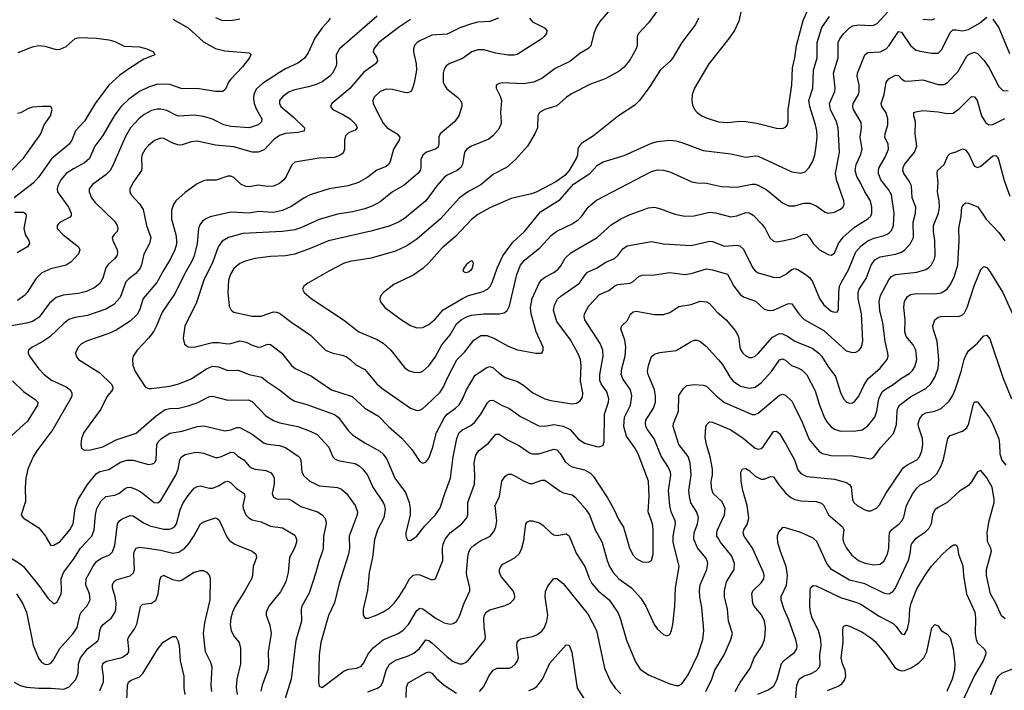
# Model space of a CAD drawing. Header units: inches. Extents: x 501419 to 657765, y 482282 to 547532.
# Tile 88 of 225: x 572265 to 578725, y 528997 to 533401. Entities that reach past the tile are written whole.
import ezdxf

# ---------------------------------------------------------------- set-up
doc = ezdxf.new("R2010")
doc.units = ezdxf.units.IN
doc.header["$MEASUREMENT"] = 0
doc.layers.add('A5572', color=7, linetype='Continuous')
doc.layers.add('A5573', color=7, linetype='Continuous')

msp = doc.modelspace()

# ---------------------------------------------------------------- linework, layer by layer
at = {"layer": 'A5572', "color": 6}
for points, elevation in [([(572018.3, 530000), (572077.3, 529977.3), (572139, 529939), (572203.4, 529870), (572268.1, 529828.1), (572289.1, 529809.1), (572397.4, 529677.4), (572450, 529601.3), (572490, 529564.4), (572510, 529576.8), (572537, 529630), (572540.3, 529650), (572537.8, 529730), (572552.2, 529770), (572619.3, 529860.7), (572663.4, 529930), (572729.9, 530000)], 3600), ([(572229.3, 529050), (572268.5, 529028.5), (572310, 529017.9), (572390, 529010.2), (572468.8, 529011.2), (572554.9, 529005.1), (572590, 529018.9), (572632.4, 529067.6), (572648.9, 529110), (572650.9, 529170), (572664.8, 529210), (572709.6, 529270.4), (572777.9, 529322.1), (572785.1, 529334.9), (572790.8, 529390), (572797.8, 529410), (572813.2, 529430), (572866.9, 529473.1), (572890, 529507.5), (572896.7, 529530), (572898.5, 529570), (572891.8, 529611.8), (572874.5, 529670), (572873.5, 529690), (572882.3, 529710), (572898.4, 529721.6), (572990, 529747.7), (573012.5, 529767.5), (573018.3, 529790), (573013, 529890), (573017.6, 529910), (573029.2, 529930.8), (573050, 529937.7), (573086.7, 529933.3), (573190, 529917.2), (573270, 529897.3), (573310, 529903.4), (573348, 529930), (573376.5, 529963.5), (573400.8, 530000)], 3400), ([(572243.8, 529630), (572284.2, 529570), (572310.5, 529510), (572354.3, 529294.3), (572388.9, 529208.9), (572410, 529179.2), (572430, 529168.6), (572450, 529167.4), (572470, 529174.8), (572483.4, 529190), (572529.5, 529270.5), (572615.6, 529370), (572643, 529410), (572662.2, 529497.8), (572670, 529512), (572708.2, 529551.8), (572728, 529590), (572722.6, 529630), (572698.9, 529690), (572701, 529730), (572746.9, 529813.1), (572770, 529842.6), (572797.6, 529862.4), (572853.9, 529886.1), (572873.6, 529906.4), (572889.2, 529950.8), (572895.7, 530000)], 3500), ([(572439.4, 530000), (572470, 529947), (572490, 529949.1), (572530, 529975.2), (572551.5, 530000)], 3700), ([(573627.2, 530000), (573640.8, 529980.8), (573677, 529957), (573791.3, 529911.3), (573814.6, 529890), (573818.5, 529870), (573797.4, 529810), (573792.9, 529750), (573786.7, 529730), (573742.8, 529650), (573679, 529550), (573661, 529510), (573650, 529470), (573646.7, 529430), (573651.7, 529390), (573670, 529353.1), (573705.8, 529310), (573714.5, 529274.5), (573714.8, 529170), (573689.3, 529070), (573685.5, 529014.5), (573691, 528970)], 3400), ([(574077.3, 530000), (574081.8, 529990), (574081.2, 529970), (574067.4, 529930), (574035.9, 529870), (574027.2, 529770), (574010.2, 529710), (573976, 529644), (573899, 529550), (573881.7, 529510), (573881.9, 529490), (573905.8, 529425.8), (573915.6, 529370), (573895.2, 529250), (573897.1, 529170), (573892.4, 529130), (573856, 529030), (573848, 528992)], 3500), ([(574258.3, 530000), (574256.5, 529930), (574252, 529910), (574229.5, 529850), (574208.9, 529770), (574164.9, 529635.1), (574117.1, 529550), (574112.4, 529530), (574113.5, 529450), (574075.7, 529324.3), (574045.8, 529070), (573964.4, 528810)], 3600), ([(574426.4, 530000), (574428.7, 529930), (574422.2, 529890), (574361.7, 529698.3), (574329.7, 529570.3), (574291.8, 529488.2), (574240.9, 529310), (574230.9, 529230.9), (574224.6, 529050), (574230, 529024.3), (574250, 529016.1), (574394.7, 529125.3), (574424.2, 529135.8), (574478, 529142), (574505, 529155), (574522.3, 529177.7), (574548.3, 529231.7), (574583.6, 529276.4), (574650, 529328.1), (574749.1, 529370.9), (574779, 529390), (574815.1, 529430), (574870, 529520.4), (574890, 529536.8), (574910, 529531.9), (574990, 529472.2), (575050, 529440.8), (575090, 529431.3), (575110, 529434.9), (575130, 529449.7), (575150, 529484.4), (575181.4, 529570), (575217.4, 529650), (575218.6, 529670), (575197.9, 529750), (575197, 529770), (575204.7, 529870), (575212.8, 529907.2), (575225.6, 529930), (575245.9, 529950), (575284.5, 529975.5), (575333.4, 530000)], 3700), ([(574597.5, 530000), (574593.4, 529986.6), (574579.8, 529870), (574558.5, 529770), (574546.7, 529653.3), (574519, 529530), (574517.5, 529490), (574530.6, 529470.6), (574551.2, 529471.2), (574610, 529493.5), (574650, 529511.8), (574690, 529537), (574722.8, 529570), (574750, 529605.7), (574790, 529667.3), (574823.1, 529730), (574846.7, 529753.3), (574870, 529757.7), (574890, 529754.9), (574970, 529722.6), (574992.1, 529727.9), (575042.3, 529850), (575039.7, 529930), (575043.7, 529956.3), (575057.2, 529990), (575065, 530000)], 3800), ([(574550, 528987.4), (574612.2, 529010), (574633.5, 529026.5), (574648.4, 529050), (574669.5, 529130), (574692.2, 529167.8), (574730, 529194.3), (574810, 529220.2), (574850, 529241.1), (574887.6, 529272.4), (574930, 529328.1), (574950, 529324.4), (574970, 529309.5), (575070, 529216.6), (575110, 529186.8), (575150, 529171.7), (575170, 529171.8), (575190, 529179), (575210, 529193.9), (575319.1, 529330), (575321.7, 529350), (575312.6, 529412.6), (575310.5, 529470), (575314.8, 529490), (575326.3, 529510), (575350, 529525.4), (575450, 529553), (575482, 529570), (575506.3, 529593.7), (575512.6, 529610), (575511.1, 529628.9), (575501.7, 529650), (575424.2, 529744.2), (575413.9, 529770), (575413.6, 529790), (575420.8, 529810), (575434.7, 529825.3), (575513.7, 529866.3), (575544.4, 529895.6), (575559.9, 529930), (575573.9, 529990), (575575.1, 530000)], 3600), ([(574803, 530000), (574810, 529983.2), (574830, 529980.7), (574858.1, 530000)], 3900), ([(575874.9, 530000), (575916.7, 529896.7), (575973.1, 529810), (576002.6, 529730), (576018.8, 529698.8), (576059.8, 529650), (576132.8, 529590), (576188.8, 529508.8), (576205.3, 529470), (576245.3, 529325.3), (576304.8, 529184.8), (576336.7, 529136.7), (576390, 529098.9), (576530, 529038.6), (576571.8, 529028.2), (576590, 529029.2), (576610, 529040.4), (576650, 529097.5), (576714.8, 529230), (576746.6, 529330), (576752.7, 529390), (576741.3, 529541.3), (576727.4, 529610), (576724.3, 529650), (576730.3, 529690), (576772.6, 529790), (576779.8, 529830), (576775.9, 529850), (576765, 529870), (576713.1, 529933.1), (576687.3, 529990), (576688.2, 530000)], 3600), ([(576068.2, 530000), (576086.6, 529966.6), (576118.9, 529850), (576135.2, 529810), (576158.6, 529770), (576195.4, 529730), (576279.6, 529670), (576341, 529601), (576373.1, 529550), (576427.4, 529430), (576450, 529399.4), (576490, 529363.4), (576510, 529355.7), (576530, 529364), (576542.3, 529390), (576550, 529428.2), (576562.4, 529550), (576568.2, 529670), (576592.3, 529810), (576552.9, 529970), (576553.3, 530000)], 3700), ([(576246.3, 530000), (576266.1, 529930), (576290, 529884.3), (576310, 529862.7), (576350, 529841.3), (576390, 529837.9), (576409.7, 529850.3), (576421.5, 529890), (576421.8, 530000)], 3800), ([(576767.3, 528990), (576807, 529070), (576826.1, 529130), (576887.6, 529230), (576930.9, 529330), (576940.8, 529370), (576915.8, 529450), (576908.4, 529530), (576889.6, 529610), (576888.1, 529650), (576902.5, 529710), (576952.1, 529790), (576954.2, 529830), (576937, 529877), (576862, 529970), (576845.4, 530000)], 3500), ([(576959.2, 528990), (576991.3, 529048.7), (577057, 529143), (577082.8, 529210), (577136.3, 529290), (577151, 529330), (577156.4, 529363.6), (577158, 529410), (577151.6, 529450), (577131.5, 529491.5), (577083.9, 529550), (577075.9, 529570), (577069.8, 529610.2), (577069.4, 529630), (577075.5, 529650), (577130, 529703.6), (577146.4, 529730), (577149.3, 529750), (577145.6, 529770), (577072.2, 529930), (577024.9, 530000)], 3400), ([(577234.6, 530000), (577237.1, 529970), (577253.9, 529910), (577291.7, 529811.7), (577301.2, 529750), (577294.3, 529685.7), (577259.1, 529610), (577258.4, 529590), (577278.5, 529530), (577307.4, 529467.4), (577355.2, 529330), (577363.6, 529290), (577361.3, 529270), (577342.1, 529237.9), (577278, 529190), (577261, 529170), (577232.8, 529067.2), (577210, 529022.1), (577180.8, 528999.2), (577106.5, 528970)], 3300), ([(578156.3, 530000), (578141, 529990), (578117.5, 529962.5), (578111, 529949), (578105, 529890), (578093.7, 529850), (578010, 529672.4), (577990, 529642), (577970, 529628.9), (577950, 529629.4), (577930, 529637.4), (577810, 529696.4), (577710, 529720.8), (577591.5, 529790), (577561.3, 529830), (577494.5, 529974.5), (577470, 529996.4), (577462.3, 530000)], 3300), ([(577666.5, 530000), (577665.6, 529990), (577669.7, 529970), (577690.3, 529930.3), (577725.4, 529885.4), (577769.4, 529850), (577810, 529832.1), (577870, 529821.6), (577910, 529824.2), (577935.6, 529844.4), (577959.5, 529890), (577966.3, 529930), (577970.4, 530000)], 3400), ([(578730, 529466.5), (578706.1, 529486.1), (578668.3, 529568.3), (578634.1, 529630), (578608.5, 529750), (578609, 529790), (578640.7, 529910), (578637.6, 529930), (578614.7, 529974.7), (578613.9, 530000)], 3300), ([(577354.9, 528930), (577364.3, 529030), (577379.1, 529070), (577407.4, 529090), (577454.1, 529105.9), (577490, 529125.7), (577510, 529147.1), (577516.4, 529163.6), (577514.6, 529230), (577523.5, 529290), (577522.1, 529330), (577505.8, 529390), (577463.8, 529470), (577452.9, 529510), (577449.5, 529550.5), (577450.5, 529650), (577454.4, 529670), (577470, 529685.9), (577490, 529682.9), (577650, 529606), (577750, 529576.6), (577782.7, 529562.7), (577903.8, 529483.8), (577995, 529435), (578015.4, 529415.4), (578050, 529368), (578070, 529364.4), (578086.1, 529390), (578092.5, 529410), (578099.9, 529450), (578104.4, 529530), (578113.9, 529570), (578150, 529662.9), (578210, 529760.5), (578248.1, 529811.9), (578319.7, 529890), (578370, 529937.8), (578392.2, 529952.2), (578410, 529952.3), (578417.2, 529937.2), (578424.3, 529890), (578453.7, 529813.7), (578457.2, 529750), (578476.9, 529630), (578530.8, 529510), (578535.7, 529470), (578533.9, 529370), (578540, 529330), (578550, 529309.5), (578593.9, 529270), (578604, 529250), (578601.9, 529230), (578585.8, 529190), (578530, 529093.7), (578439.2, 528900.8)], 3200), ([(573525.3, 528990), (573522.3, 529030), (573526.8, 529150), (573519.2, 529179.2), (573483.8, 529250), (573472, 529370), (573480.7, 529439.3), (573514.1, 529590), (573515.9, 529730), (573510, 529753.7), (573494.3, 529770), (573470, 529780.8), (573450, 529781.3), (573410, 529770.6), (573330, 529720.8), (573310, 529714.7), (573270, 529723), (573210, 529749.8), (573190, 529742.3), (573182.6, 529717.4), (573171, 529629), (573155.2, 529584.8), (573130, 529566.3), (573070, 529561.4), (573054.8, 529545.2), (573031.4, 529430), (573017.7, 529402.3), (572980.6, 529350), (572973.1, 529330), (572980, 529270), (572978, 529250), (572968.5, 529231.5), (572935.5, 529210), (572834.9, 529185.1), (572809.3, 529170.7), (572804.3, 529150), (572813.5, 529090), (572812.6, 529050), (572789.7, 528990.3)], 3300), ([(575281.9, 528990), (575310, 529021.9), (575343.4, 529090), (575370.6, 529129.4), (575398, 529142), (575476.8, 529143.2), (575494.3, 529150), (575518.2, 529170), (575531.4, 529190), (575537.3, 529210), (575526.5, 529290), (575529, 529311), (575536.7, 529323.3), (575550, 529334), (575630, 529349.9), (575658.7, 529361.3), (575690, 529384.4), (575709, 529410), (575724.4, 529450), (575730.4, 529490), (575712.3, 529610), (575713.8, 529646.2), (575730, 529681.4), (575770, 529731.4), (575790, 529730.1), (575830, 529698.2), (575995.6, 529495.6), (576048.7, 529388.7), (576101.7, 529141.7), (576139.9, 529059.9), (576172, 529010), (576210, 528973.7)], 3500), ([(577565, 528995), (577635.3, 529024.7), (577660, 529040), (577677.3, 529062.7), (577684.2, 529090), (577679.9, 529130), (577662.5, 529170), (577654.6, 529210), (577668.3, 529310), (577666, 529394), (577670, 529417.5), (577690, 529425.7), (577710, 529419.2), (577790, 529380.5), (577850, 529342.4), (577877.1, 529317.1), (577949.6, 529230), (578007.4, 529147.4), (578030, 529130.5), (578050, 529125.8), (578070, 529127.2), (578114.8, 529145.2), (578163.1, 529176.9), (578197.4, 529210), (578216.7, 529250), (578250, 529406.7), (578270, 529428.7), (578290, 529419.3), (578310, 529389.1), (578350, 529364.8), (578370, 529344.1), (578389.4, 529270), (578400.6, 529170), (578397.2, 529130), (578382, 529070), (578347.8, 528990)], 3100), ([(572968.4, 528930), (572973.3, 529030), (572978.6, 529050), (572996.1, 529063.9), (573050, 529086.1), (573073.6, 529106.4), (573170, 529265.2), (573206.4, 529313.6), (573255.6, 529344.4), (573270, 529350.5), (573290, 529349.6), (573303.6, 529323.6), (573311.8, 529291.8), (573317.5, 529190), (573341.6, 529090), (573342.3, 529010), (573348.1, 528970)], 3200), ([(575604.6, 528995.4), (575633.8, 529006.2), (575657.8, 529022.2), (575695.6, 529070), (575743.9, 529176.1), (575850, 529295.4), (575870, 529292.6), (575886.5, 529246.5), (575922.8, 529010), (575988, 528910)], 3400), ([(578636.6, 528970), (578673.1, 529066.9), (578686.1, 529090), (578710, 529110.9), (578810, 529148.4)], 3200), ([(574800.3, 528950), (574802.1, 529017.8), (574813.5, 529046.5), (574930, 529111.9), (574950, 529117.5), (574970, 529108.6), (574996.8, 529076.8), (575049.7, 529029.7), (575130, 528978.7)], 3500)]:
    msp.add_lwpolyline(points, dxfattribs=dict(at, elevation=elevation))
at = {"layer": 'A5573', "color": 6}
for points, elevation in [([(576455.1, 533470), (576390, 533379.9), (576324.1, 533310), (576315.2, 533290), (576316.1, 533230), (576310.3, 533210), (576270, 533140.1), (576231.1, 533088.9), (576197.2, 533062.8), (576107.1, 533012.9), (576010, 532976.1), (575885.4, 532914.6), (575850.8, 532890), (575790, 532834.4), (575710.3, 532809.7), (575675.1, 532790), (575664.8, 532770), (575662.3, 532690), (575645.6, 532650), (575597.1, 532570), (575518.4, 532481.6), (575457.9, 532430), (575374.7, 532385.3), (575290, 532316.8), (575210, 532271.4), (575150.1, 532229.9), (575026.2, 532093.8), (574870, 531959.9), (574804.2, 531915.8), (574730, 531881.5), (574570, 531835.1), (574430, 531812), (574390, 531800.5), (574294.2, 531750), (574155.5, 531670), (574129.1, 531650), (574121, 531630), (574130.5, 531610), (574176.6, 531570), (574389, 531429), (574490.5, 531350), (574610, 531299.9), (574650, 531277.1), (574700.1, 531230), (574790, 531117.2), (574816.8, 531096.8), (574850, 531085.1), (574890, 531084.6), (574910, 531092.2), (574950, 531127.3), (574990, 531183.9), (575033.7, 531266.3), (575090, 531331.5), (575130, 531403.9), (575161.5, 531430), (575192.7, 531447.3), (575230, 531459.8), (575310, 531469.9), (575412, 531468), (575444.6, 531475.4), (575464.1, 531490), (575478.3, 531521.7), (575526.6, 531726.6), (575551.8, 531788.2), (575577.9, 531822.1), (575676.6, 531903.4), (575753.6, 531986.4), (575790, 532012.9), (575890, 532061), (575930, 532087.1), (575952.4, 532110), (575995.5, 532170), (576050, 532216.2), (576410, 532403.2), (576450, 532414), (576490, 532412.7), (576530, 532400.6), (576674.8, 532334.8), (576710, 532328.4), (576770, 532326.5), (576870, 532305.3), (576970, 532301.1), (577070, 532321), (577090, 532320.9), (577110, 532314.6), (577170, 532280.1), (577270, 532198.2), (577310, 532178.4), (577350, 532177.5), (577410, 532195.1), (577450, 532195.3), (577490, 532177.8), (577550, 532135.6), (577570, 532129.6), (577610, 532137), (577650, 532155.9), (577667.6, 532172.4), (577673.9, 532190), (577672.4, 532210), (577623.7, 532350), (577617.7, 532390), (577643.4, 532530), (577634.1, 532690), (577623.2, 532730), (577584.2, 532810), (577577.6, 532850), (577612.4, 532930), (577614.4, 532950), (577604, 533050), (577635, 533150), (577636, 533250), (577645.5, 533274.5), (577670, 533307.3), (577710, 533347.4), (577730, 533361), (577770, 533367.4), (577850, 533363.1), (577870, 533365.6), (577890, 533374.6), (578030, 533529.3)], 4200), ([(576141.1, 533470), (576071.9, 533388.1), (576050, 533353.3), (576031.8, 533310), (576011.3, 533228.7), (575993, 533210), (575941, 533179), (575873.9, 533126.1), (575778.9, 533081.1), (575690, 533014.6), (575635.9, 532990), (575570, 532979.8), (575433.7, 532986.3), (575410, 532982.1), (575391.9, 532970), (575391.2, 532950), (575418.3, 532898.3), (575426.7, 532870), (575420.2, 532790), (575424.4, 532730), (575421.1, 532710), (575403.5, 532676.5), (575370, 532637.8), (575343.9, 532616.1), (575230, 532570.6), (575197.8, 532550), (575183.9, 532530), (575169.6, 532450.4), (575159, 532430), (575135.1, 532410), (575070, 532380), (575050, 532364.2), (575001.6, 532310), (574929.4, 532210), (574790, 532095.3), (574749.9, 532070.1), (574690, 532044.4), (574569.2, 532010.8), (574290, 531949.1), (574170, 531897.1), (574070, 531860.2), (574010, 531848.9), (573910, 531844.5), (573810, 531832.1), (573745.4, 531814.6), (573710, 531799.6), (573670, 531767.8), (573647.4, 531730), (573634.9, 531690), (573629.8, 531610.2), (573638.7, 531518.7), (573652.5, 531492.5), (573670, 531480.8), (573790, 531453.7), (573850, 531454.5), (573930, 531481.3), (573950, 531480.4), (573970, 531472.6), (574051.4, 531411.4), (574173.7, 531330), (574271.4, 531231.4), (574312.9, 531212.9), (574390, 531195.1), (574410, 531186), (574432.8, 531170), (574470, 531133.4), (574530, 531102.6), (574608.5, 531010), (574641.1, 530981.1), (574830, 530849.6), (574870, 530834.9), (574890, 530837.2), (574910, 530847), (574930, 530864.6), (575024.3, 530955.7), (575046.4, 530990), (575071.4, 531048.6), (575133.3, 531166.7), (575183.3, 531216.7), (575244.6, 531295.4), (575290, 531327.4), (575330, 531327.1), (575375.1, 531310), (575470, 531256.1), (575530, 531232.1), (575650.3, 531209.7), (575690, 531211), (575700.4, 531230), (575698.5, 531250), (575654.5, 531350), (575620.7, 531470), (575616.5, 531510), (575628.1, 531570), (575673.3, 531670), (575688.5, 531691.5), (575710, 531709.2), (575770, 531740.8), (575798.4, 531761.6), (575816.4, 531783.6), (575844.9, 531835.1), (575881.7, 531870), (576053.7, 531970), (576146.4, 532053.6), (576210, 532092.9), (576270, 532121), (576390, 532164.6), (576430, 532169.5), (576470, 532159.1), (576562.8, 532122.8), (576630, 532109.8), (576690, 532112.9), (576790, 532137.1), (576830, 532133.1), (576930, 532106.6), (576970, 532113.3), (577030, 532134.1), (577050, 532132.8), (577076.9, 532116.9), (577136.2, 532056.2), (577155.2, 532030), (577187.7, 531967.7), (577210, 531946.8), (577230, 531942.9), (577270, 531947.9), (577350, 531966.6), (577410, 531991.9), (577429.4, 531989.4), (577446.7, 531970), (577470.3, 531930.3), (577513.5, 531890), (577570, 531858.6), (577590, 531854.5), (577610, 531867.1), (577638, 531930), (577667.9, 531972.1), (577742.1, 532037.9), (577830, 532092), (577849.5, 532110), (577856.9, 532130), (577856.7, 532170), (577847.2, 532210), (577809.1, 532270), (577782, 532330), (577757.8, 532370), (577745.6, 532410), (577753.1, 532450), (577782.1, 532510), (577792, 532550), (577779.1, 532630), (577787.3, 532690), (577785.3, 532725.3), (577734.7, 532810), (577730.5, 532830), (577734.4, 532850), (577767.4, 532910), (577773.4, 532930), (577772.3, 532970), (577760, 533030), (577762.6, 533050), (577810.2, 533170), (577830, 533185.5), (577910, 533189.6), (577950, 533209.1), (577969.3, 533230.7), (578030, 533322.6), (578050, 533318.7), (578110, 533231.5), (578142.7, 533202.7), (578170, 533194.2), (578250, 533181.3), (578290, 533181.2), (578315.3, 533204.7), (578370, 533315.9), (578386.4, 533333.6), (578410, 533335), (578450, 533327.3), (578490, 533336.2), (578562.2, 533377.8), (578610, 533417)], 4100), ([(576996.5, 533450), (576982.5, 533390), (576953.9, 533330), (576920.8, 533279.2), (576785.9, 533110), (576692.6, 532950), (576677.1, 532910), (576674, 532870), (576679.4, 532839.4), (576692.2, 532810), (576709.5, 532790), (576739.8, 532770), (576774.6, 532754.6), (576850.8, 532730.8), (576910, 532725.4), (576990, 532733.3), (577030, 532732.6), (577100.5, 532720.5), (577230, 532687.6), (577270, 532686.7), (577290, 532695.7), (577302.1, 532710), (577307.5, 532730), (577306.9, 532810), (577331.5, 532970), (577336, 533084), (577351.4, 533150), (577362.2, 533230), (577404.9, 533395.1), (577437.4, 533470)], 4400), ([(574301.8, 533410), (574289.7, 533390), (574250, 533347.9), (574200.9, 533279.1), (574157.2, 533182.8), (574133.2, 533146.8), (574090, 533114.9), (574010, 533078.1), (573970, 533054.5), (573858.1, 532981.9), (573816.6, 532943.4), (573801.5, 532910), (573799.1, 532880.9), (573802.8, 532850), (573818.1, 532810), (573853.8, 532750), (573852, 532730), (573829.6, 532710.4), (573770, 532691), (573650, 532699.3), (573604.3, 532710), (573530, 532746.8), (573470, 532765.9), (573410, 532772.5), (573310, 532767.7), (573290, 532773.1), (573230, 532804.9), (573190, 532813.6), (573170, 532813.2), (573130, 532804.2), (573081.1, 532778.9), (573046.1, 532750), (572992.9, 532690), (572957.4, 532630), (572876.9, 532443.1), (572858, 532410), (572830, 532381.1), (572742.1, 532317.9), (572721.3, 532290), (572720, 532270), (572735.5, 532230), (572760.2, 532200.2), (572890, 532075.5), (572905.5, 532050), (572910, 532030), (572904.5, 532010), (572884.4, 531990), (572872.6, 531970), (572875.9, 531950), (572903.6, 531890), (572906.3, 531870), (572901.4, 531850), (572887.2, 531830), (572846.4, 531793.6), (572830, 531770.6), (572810, 531703.2), (572791.6, 531668.4), (572758.9, 531641.1), (572703.3, 531616.7), (572650, 531603.6), (572550, 531591.7), (572504.6, 531575.4), (572460.6, 531539.4), (572392.5, 531447.5), (572350, 531419), (572310, 531406.9), (572124.8, 531375.2)], 3600), ([(573270, 533404.8), (573370, 533346.2), (573470, 533255.6), (573550, 533212), (573610, 533196.7), (573770, 533181.9), (573782.3, 533170), (573773.6, 533150), (573727, 533090), (573650.3, 533010), (573635.5, 532990), (573615.5, 532944.5), (573598.5, 532930), (573550, 532928.6), (573430, 532949), (573330, 532945.6), (573250, 532974.8), (573170, 532976.5), (573110, 532958.3), (573050, 532929.3), (572980.8, 532879.2), (572930.1, 532829.9), (572890, 532775.9), (572810, 532639.7), (572757.2, 532570), (572722.9, 532490), (572690, 532460.7), (572617.9, 532422.1), (572570, 532389.6), (572534.1, 532350), (572514.2, 532310), (572510, 532290), (572513, 532270), (572585.3, 532170), (572603.8, 532130), (572601.7, 532110), (572595.9, 532104.1), (572529.9, 532070.1), (572519.7, 532060.3), (572510.7, 532050), (572511.5, 532030), (572549, 531990), (572649.8, 531910), (572659.6, 531890), (572650, 531862.3), (572603, 531810), (572570, 531788.9), (572470, 531764.4), (572410, 531737.8), (572370, 531698.5), (572313.2, 531610), (572295.7, 531590), (572250, 531556.7)], 3500), ([(574610, 533424.2), (574362.5, 533210), (574341.2, 533170), (574343.9, 533110), (574339.6, 533090), (574317.4, 533050), (574299.4, 533030), (574250, 532993.2), (574210, 532974.7), (574160.9, 532959.1), (574070, 532940.3), (574034.1, 532925.9), (573990, 532894.9), (573970.5, 532870), (573968.7, 532850), (573979.1, 532830), (574061.5, 532761.5), (574133.3, 532690), (574130.8, 532669.2), (574090, 532659.2), (574010, 532653), (573970, 532640.7), (573930, 532611.6), (573870, 532545.5), (573830, 532530), (573790, 532531.3), (573670, 532564.9), (573550, 532575.8), (573430, 532603.6), (573390, 532598.4), (573330, 532577.8), (573310, 532577.4), (573269.8, 532589.8), (573210, 532621.1), (573190, 532622.8), (573150, 532606.7), (573110, 532573.4), (573089.2, 532550), (573067.3, 532510), (573063.2, 532490), (573067.1, 532430), (573063.5, 532410), (573007.6, 532330), (572988.2, 532288.2), (572987.2, 532270), (572995.7, 532250), (573050.7, 532190.7), (573074.4, 532154.4), (573096.9, 532050), (573125.8, 531970), (573117.7, 531930), (573079.2, 531860.8), (573064.4, 531790), (573055.9, 531770), (573026.6, 531733.4), (572980.6, 531699.4), (572961.4, 531678.6), (572923.2, 531576.8), (572883.7, 531530), (572830, 531500), (572710, 531457.1), (572630, 531444.1), (572588.4, 531431.6), (572554.2, 531405.8), (572462.1, 531317.9), (572410, 531282.1), (572346.4, 531250), (572322.2, 531230), (572321, 531219), (572320.4, 531210), (572330.4, 531190), (572389.1, 531110), (572424.7, 531070), (572473.8, 531033.8), (572570, 530989.8), (572595.7, 530970), (572607.9, 530950), (572606.6, 530930), (572598, 530910), (572482.2, 530710), (572377.5, 530570), (572353.5, 530530), (572319.3, 530450), (572304.6, 530390), (572300.2, 530330), (572303.6, 530236.4), (572275.6, 530150), (572287.5, 530130), (572390, 530064.7), (572433.6, 530010), (572439.4, 530000)], 3700), ([(574830, 533401.2), (574750, 533350.1), (574622.1, 533250), (574589.5, 533210), (574585, 533190), (574608.1, 533150), (574612.9, 533130), (574598.5, 533110), (574523.2, 533056.8), (574431.2, 532948.8), (574312.8, 532850), (574304.6, 532830), (574319.2, 532810), (574390, 532776.1), (574433.1, 532750), (574470, 532713), (574478.5, 532690), (574465, 532675.1), (574422, 532658), (574402.6, 532637.4), (574395.3, 532610), (574395.8, 532550), (574389.7, 532530.3), (574380.3, 532519.7), (574367.5, 532510), (574330, 532495.5), (574230, 532490.6), (574070, 532464.9), (574050, 532448.2), (574013.6, 532370), (573999.1, 532350), (573970, 532325.1), (573930, 532307.3), (573890, 532305.5), (573830, 532314.8), (573770, 532303.8), (573750, 532304.7), (573719.2, 532319.2), (573670, 532363.2), (573650, 532373), (573630, 532373.7), (573553.5, 532346.5), (573490, 532346.9), (573470, 532342.9), (573430, 532321.9), (573350, 532266.1), (573288.6, 532210), (573273.1, 532186.9), (573261.3, 532150), (573261.6, 532090), (573289.3, 531990), (573294.3, 531950), (573292.8, 531927.2), (573282.1, 531890), (573254.4, 531830), (573210, 531758.8), (573165.8, 531674.2), (573074.8, 531570), (573050, 531492.1), (573035.5, 531464.5), (572990, 531420.5), (572898.2, 531361.8), (572850, 531340.1), (572704.1, 531290), (572670, 531272.4), (572647.8, 531250), (572630.8, 531210), (572634.7, 531190), (572650.1, 531170), (572790, 531081), (572865.2, 531010), (572876.2, 530990), (572873.1, 530970), (572836.3, 530923.7), (572796.7, 530843.3), (572685.9, 530690), (572671.3, 530650), (572665.2, 530610), (572670, 530586), (572690, 530573.7), (572730, 530576.4), (572810, 530595), (572898.3, 530641.7), (573030, 530685.3), (573160.8, 530799.2), (573219.4, 530840.6), (573250, 530847.9), (573310, 530848.7), (573370, 530864), (573430, 530885.1), (573510, 530926.6), (573530, 530929.4), (573630, 530902.7), (573763.5, 530903.5), (573790, 530894.2), (573880.3, 530800.3), (573930, 530767.6), (573972.4, 530752.4), (574090, 530729.4), (574170, 530698.6), (574215.8, 530675.8), (574294.2, 530594.2), (574319.4, 530530), (574334, 530514), (574363.1, 530503.1), (574465.5, 530485.5), (574491.5, 530471.5), (574517.3, 530450), (574547.4, 530410), (574582, 530330), (574650, 530230), (574659.5, 530210), (574663.8, 530183.8), (574653.7, 530130), (574612.8, 530050), (574597.5, 530000)], 3800), ([(575406, 533410), (575350.4, 533389.6), (575270, 533383.2), (575230, 533373.9), (575152.1, 533347.9), (575070, 533305.2), (574970, 533298.9), (574890, 533261.9), (574872.1, 533250), (574854.6, 533230), (574848.8, 533210), (574849.2, 533190), (574866.2, 533110), (574868, 533070), (574853.7, 532986.3), (574843.2, 532950), (574832.4, 532930), (574810, 532921.2), (574790, 532922.4), (574710, 532941.8), (574670, 532943.5), (574630, 532930), (574590, 532891.2), (574582.9, 532870), (574585, 532850), (574611.9, 532790), (574650, 532721.4), (574675.6, 532690), (574741.4, 532650), (574759.2, 532630), (574755.1, 532610), (574718.6, 532550), (574696.1, 532470), (574684.4, 532450), (574670, 532437.4), (574608.1, 532411.9), (574550, 532365.5), (574488.1, 532331.9), (574420.6, 532310), (574296.1, 532290), (574170.4, 532249.6), (574130, 532228.9), (574046.9, 532173.1), (573990, 532147.7), (573930, 532134.9), (573830, 532141.2), (573770, 532129), (573650, 532135.6), (573514.2, 532105.8), (573486.1, 532093.9), (573463.5, 532076.5), (573446.7, 532053.3), (573438.9, 532030), (573430.3, 531930), (573409.6, 531850), (573392.2, 531810), (573357.3, 531750), (573281.3, 531598.7), (573199.3, 531480.7), (573163.5, 531390), (573144.7, 531355.3), (573110.5, 531309.5), (573035.2, 531230), (573009.2, 531190), (573005.5, 531170), (573008.1, 531131.9), (573021.9, 531090), (573089, 530989), (573110, 530979.3), (573130, 530979.4), (573250, 530994.2), (573310, 531008.5), (573390, 531043.2), (573490, 531108.8), (573530, 531124.8), (573570, 531120.6), (573630, 531098), (573698.9, 531098.9), (573770.2, 531070.2), (573853.8, 531053.8), (573890, 531022.4), (573970.1, 530970), (574044, 530910), (574070, 530894.9), (574150, 530872.7), (574330, 530808.7), (574354.3, 530790), (574421.7, 530701.7), (574450, 530672.6), (574530, 530621), (574627.5, 530567.5), (574650, 530547.8), (574674.8, 530514.8), (574726.5, 530390), (574796.4, 530296.4), (574821, 530230), (574827.9, 530190), (574826.2, 530150), (574797.4, 530030), (574798.9, 530010), (574803, 530000)], 3900), ([(575609, 533410), (575630, 533386.6), (575707.2, 533347.2), (575722.9, 533330), (575720.3, 533310), (575706.6, 533290), (575686.8, 533273.2), (575528.2, 533171.8), (575510, 533166.7), (575470, 533167), (575390, 533181.6), (575310, 533202.7), (575270, 533202.5), (575230.7, 533189.3), (575170, 533145.3), (575086.8, 533113.2), (575063.1, 533096.9), (575050, 533074.7), (575043.8, 533050), (575044, 532990), (575051.4, 532970), (575067.5, 532947.5), (575139.9, 532890), (575157.5, 532870), (575166.2, 532850), (575166.5, 532830), (575146, 532770), (575118.8, 532730), (575023.5, 532650), (575016, 532630), (575015.3, 532584.7), (575010, 532564.2), (574992.9, 532550), (574934.4, 532530), (574910, 532509.9), (574897.4, 532482.6), (574897.1, 532430), (574892.3, 532410), (574878.2, 532390), (574786.5, 532313.5), (574710.8, 532269.2), (574630, 532203.4), (574582.2, 532177.8), (574530, 532158.1), (574450, 532139.3), (574350, 532122.8), (574230, 532087.7), (574110, 532033.7), (574070, 532021.6), (573990, 532009.2), (573730, 531997.5), (573635.3, 531970), (573594.2, 531945.8), (573566.8, 531910), (573532.6, 531810), (573472.7, 531690), (573422.4, 531537.6), (573349.1, 531390), (573337.1, 531310), (573345.5, 531270), (573371.3, 531251.3), (573410, 531250.3), (573530, 531280.6), (573570, 531281.2), (573630, 531272.1), (573650, 531273.7), (573710, 531291), (573750, 531282.5), (573790, 531262.5), (573830, 531250), (573850, 531251.6), (573890, 531269.2), (573910, 531268), (573984.2, 531210), (574047.8, 531130), (574071.5, 531110), (574178.7, 531058.7), (574311, 530971), (574446.5, 530926.5), (574530, 530848.8), (574618.1, 530798.1), (574683.7, 530730), (574772.4, 530652.4), (574838.3, 530578.3), (574890, 530499.1), (574910, 530487.8), (574930, 530494.6), (574950, 530522.2), (574972.8, 530587.2), (575000.7, 530690), (575051.1, 530788.9), (575070, 530811.1), (575124.5, 530850), (575147.7, 530872.3), (575170.3, 530909.7), (575196.6, 530970), (575253.1, 531066.9), (575330, 531117.6), (575350, 531123.4), (575370, 531116.6), (575410, 531078.6), (575450, 531051.4), (575530, 531024.3), (575570, 531000.2), (575632.5, 530950), (575710, 530911.2), (575750, 530899.9), (575890, 530878.4), (575918.6, 530881.4), (575943.1, 530896.9), (575957.4, 530922.6), (575959.7, 530950), (575944.3, 531030), (575948, 531130), (575944.2, 531170), (575927.9, 531210), (575878.2, 531298.2), (575790, 531419.6), (575768.2, 531490), (575774, 531526), (575794.6, 531565.4), (575814.5, 531585.5), (575937.8, 531670), (575974, 531726), (575990, 531742.4), (576050.4, 531769.6), (576110, 531807.3), (576167.6, 531832.4), (576188.3, 531851.7), (576223.1, 531896.9), (576250, 531915.9), (576410, 531945.1), (576490, 531929.5), (576670, 531918.7), (576790, 531946.5), (576810, 531943.5), (576890, 531913.6), (576970, 531920), (576990, 531916.6), (577013.2, 531893.2), (577073.5, 531773.5), (577090, 531752.2), (577110, 531737.5), (577210, 531710.5), (577250, 531708.7), (577290, 531726.3), (577330, 531760.3), (577350, 531765.7), (577370, 531760.7), (577419.2, 531730), (577447.6, 531707.6), (577465.2, 531685.2), (577513, 531570), (577538.3, 531530), (577590, 531487.5), (577610, 531479.9), (577630, 531481.1), (577638, 531502), (577639.6, 531610), (577644.5, 531650), (577658, 531682), (577702.9, 531757.1), (577750, 531876), (577784.8, 531915.2), (577830, 531947.6), (577870, 531965.5), (577937.3, 531982.7), (577964.3, 531995.7), (577984, 532016), (577997.3, 532050), (578003.4, 532130), (577983.8, 532250), (577965.4, 532285.4), (577914.9, 532350), (577900, 532390), (577899, 532410), (577904.3, 532430), (577942.6, 532497.4), (577964.1, 532550), (577962.6, 532582.6), (577942.2, 532630), (577942.6, 532650), (577959.8, 532710), (577960.6, 532750), (577949, 532789), (577920.4, 532830), (577916, 532850), (577937.6, 532910), (577950.4, 532990), (577967.6, 533012.4), (578010, 533037), (578030, 533034), (578052.5, 533010), (578070, 533000), (578090, 532995.9), (578190, 533006.3), (578290, 532975), (578330, 532975.6), (578351.8, 532988.2), (578421.1, 533058.9), (578479.1, 533160.9), (578490, 533171.6), (578530, 533187.7), (578550, 533179.3), (578593.3, 533133.3), (578625, 533085), (578690, 532960.8), (578716.3, 532936.3), (578750, 532932.6)], 4000), ([(573550, 533415.3), (573590, 533396.8), (573650, 533395.2), (573710, 533407.2)], 3600), ([(576719.6, 533410), (576699.1, 533370), (576609.3, 533250.7), (576551, 533150), (576530, 533124.9), (576466.6, 533070), (576398.6, 532961.4), (576332.3, 532870), (576300.6, 532839.4), (576194.3, 532770), (576030, 532638.1), (575953.2, 532590), (575935.3, 532570), (575927.1, 532550), (575925.3, 532510), (575916, 532490), (575870.4, 532409.6), (575842.3, 532377.7), (575783.1, 532336.9), (575652.7, 532267.3), (575623.3, 532256.7), (575490, 532226.4), (575350, 532165.3), (575270, 532120.5), (575230, 532088.6), (575123.6, 531976.4), (575037.1, 531902.9), (574950, 531803.6), (574910, 531765.9), (574850, 531724.3), (574719, 531661), (574651.1, 531610), (574633.8, 531590), (574626.9, 531570), (574630.1, 531550), (574660.9, 531510), (574770.5, 531430), (574830, 531393.5), (574870, 531377), (574910, 531378.3), (574950, 531398.9), (574990, 531433.7), (575044.4, 531495.6), (575170, 531570.2), (575210, 531589), (575305.1, 531614.9), (575334.2, 531630), (575351.1, 531648.9), (575364.7, 531675.3), (575398.4, 531770), (575435, 531850), (575499.6, 531940.4), (575576.6, 532010), (575681.5, 532138.5), (575810, 532219.9), (575899.3, 532320.7), (576005.6, 532390), (576055.7, 532444.3), (576092.1, 532467.9), (576230, 532508.2), (576410, 532590.4), (576450, 532600.4), (576530, 532608.7), (576570, 532604.7), (576610, 532594.6), (576750, 532541.8), (576930, 532519.5), (577030, 532497.4), (577090, 532507), (577110, 532504.8), (577330, 532401.1), (577390, 532391.7), (577418.3, 532401.7), (577444.9, 532430), (577467.9, 532472.1), (577481, 532510), (577490.7, 532569.3), (577496.6, 532630), (577495.5, 532670), (577487, 532710), (577448.1, 532830), (577442.9, 532870), (577469.2, 532950), (577472.9, 533070), (577497.5, 533150), (577496.6, 533250), (577527.6, 533350), (577577.8, 533422.2)], 4300), ([(578190, 533403.9), (578250, 533400.3), (578270, 533409.3)], 4200), ([(578650, 533404.6), (578690, 533346.1), (578758.1, 533178.1)], 4100), ([(572255.7, 533184.3), (572350, 533222.4), (572390.1, 533230.1), (572430, 533227.1), (572505.4, 533205.4), (572530, 533206.1), (572570, 533223.8), (572630, 533277.6), (572655.8, 533284.2), (572770, 533280.2), (572850, 533267.6), (572890, 533256.3), (572950, 533227.7), (573050, 533222.6), (573099.7, 533210), (573143.5, 533190), (573151.1, 533170), (573079.5, 533140.5), (572981.3, 533078.7), (572923, 533037), (572850, 532969.9), (572761.2, 532850), (572690, 532733.7), (572630.7, 532670), (572606.7, 532610), (572590, 532582.5), (572473.8, 532486.3), (572390, 532369.1), (572353.3, 532326.7), (572228, 532230)], 3400), ([(574858.1, 530000), (574870, 530008.1), (574923.7, 530076.3), (574993.8, 530150), (575024.4, 530195.6), (575053.5, 530290), (575091.5, 530390), (575109, 530530), (575133, 530650), (575149.3, 530690), (575170, 530708.1), (575225.1, 530734.9), (575250, 530754.5), (575291.6, 530810), (575335.1, 530884.9), (575350, 530900.5), (575370, 530902), (575430, 530867.7), (575475, 530850), (575550, 530795.5), (575670, 530734.7), (575710, 530730.5), (575770, 530741.9), (575830.8, 530730.8), (575877.5, 530710), (575930, 530647.5), (575970, 530619.6), (576050, 530598.5), (576070, 530596.7), (576093.5, 530606.5), (576100.1, 530630), (576101, 530810), (576128, 530890), (576129.4, 530910), (576116.9, 530956.9), (576079.5, 531010), (576070.7, 531030.7), (576070.3, 531070.3), (576092.2, 531190), (576091.6, 531230), (576073.7, 531273.7), (575973.5, 531430), (575968.2, 531451.8), (575970.9, 531470), (575998.6, 531521.4), (576070, 531595.5), (576130, 531622.8), (576170, 531652.8), (576190, 531662.2), (576270, 531670.4), (576290, 531680.7), (576330, 531716.7), (576350, 531723.8), (576430, 531724.2), (576530, 531739.8), (576630, 531728.1), (576670, 531733.4), (576770, 531763.8), (576810, 531759), (576908.9, 531728.9), (576949.9, 531649.9), (576994.5, 531594.5), (577019, 531579), (577092.4, 531552.4), (577150, 531499.1), (577182.4, 531490), (577210, 531492.4), (577310, 531537.6), (577330, 531534), (577376.2, 531470), (577411.3, 531431.3), (577540.3, 531360.3), (577686.4, 531226.4), (577730, 531214.5), (577750, 531217.1), (577770, 531227.2), (577788.8, 531251.2), (577796.9, 531290), (577788.1, 531470), (577766.3, 531570), (577767.2, 531610), (577773, 531630), (577818.8, 531701.2), (577850.4, 531789.6), (577875.8, 531824.2), (577910, 531843.4), (578010, 531859.8), (578050, 531874.5), (578071.3, 531890), (578109.6, 531930), (578128.5, 531970), (578127.8, 532070), (578143.2, 532130), (578145.1, 532170), (578121, 532230), (578115.1, 532310), (578100.2, 532340.2), (578065, 532390), (578059, 532410), (578060.8, 532430), (578070.6, 532450), (578136.3, 532530), (578152.1, 532570), (578139.6, 532650), (578143.4, 532730), (578131.7, 532770), (578132.3, 532790), (578143.7, 532796.3), (578190, 532804.8), (578290, 532795.7), (578350, 532784.7), (578390, 532787.5), (578430, 532818.1), (578510, 532896.4), (578530, 532893.6), (578546.3, 532870), (578576.4, 532770), (578603.3, 532723.3), (578624.3, 532710), (578650, 532711.6), (578729.1, 532750.9)], 3900), ([(572210.9, 532410), (572290, 532490.3), (572402.7, 532650), (572426.7, 532710), (572466.3, 532770), (572477.3, 532810), (572470, 532830.2), (572411.5, 532831.5), (572350, 532825.3), (572322.4, 532817.6), (572270, 532789.1), (572250, 532784.4)], 3300), ([(576421.8, 530000), (576421.9, 530050), (576417.2, 530090), (576388.4, 530170), (576395.9, 530270), (576390.6, 530370.6), (576322.7, 530550), (576300.8, 530590), (576246.2, 530666.2), (576229.7, 530730.3), (576232.3, 530790), (576272.5, 530870), (576281.8, 530930), (576271.9, 530970), (576223, 531043), (576212.3, 531070), (576215.1, 531110), (576236.9, 531190), (576241.2, 531250), (576235.5, 531295.5), (576209.1, 531370), (576215.2, 531390), (576250, 531423.3), (576272.3, 531467.7), (576290, 531483.2), (576310, 531485.9), (576430, 531464.3), (576490, 531464.4), (576530, 531477), (576590, 531516.6), (576669.8, 531530), (576730, 531552.6), (576770, 531548.2), (576790, 531536.5), (576840.7, 531480.7), (576900.4, 531430), (576958.7, 531358.7), (576980, 531320), (576989.1, 531250), (576995.2, 531235.2), (577010, 531211.6), (577030, 531193.3), (577050, 531183.4), (577070, 531182.3), (577090, 531190.8), (577110, 531208.3), (577203.9, 531316.1), (577250, 531339), (577270, 531338.4), (577302.2, 531322.2), (577350, 531288.7), (577463.7, 531243.7), (577508.9, 531210), (577528.3, 531188.3), (577566.5, 531126.5), (577618.2, 531058.2), (577650, 530953.1), (577670.4, 530910.4), (577690, 530889.5), (577710, 530882.1), (577730, 530885.3), (577744.5, 530895.5), (577770, 530929.3), (577802.4, 530997.6), (577830, 531041.9), (577910, 531112.9), (577957, 531170), (577962.1, 531190), (577960.3, 531210), (577942.5, 531290), (577928.4, 531410), (577908.9, 531490), (577903.4, 531550), (577913.3, 531590), (577967.5, 531692.5), (577985.3, 531714.7), (578012.1, 531727.9), (578150, 531743.1), (578210, 531760.2), (578228.6, 531771.4), (578246.4, 531790), (578267.5, 531830), (578270.9, 531850), (578269.5, 531950), (578260.9, 532010), (578261.4, 532050), (578293.3, 532130), (578298.8, 532170), (578296.9, 532210), (578286.3, 532270), (578290.3, 532330), (578283.4, 532390), (578285.6, 532410), (578330.8, 532449.2), (578354.1, 532505.9), (578370, 532522.9), (578410, 532532.3), (578450, 532551.8), (578470, 532545.3), (578493.9, 532513.9), (578524.7, 532444.7), (578530, 532438.2), (578550, 532430.6), (578570, 532437.6), (578650, 532506.3), (578670, 532509.3), (578679.4, 532499.4), (578690, 532476), (578724.4, 532344.4), (578761.3, 532241.3)], 3800), ([(576553.3, 530000), (576553.4, 530010), (576567.3, 530090), (576564.6, 530110), (576539.7, 530170), (576530.9, 530210), (576522.4, 530310), (576536.4, 530410), (576534.5, 530430), (576521.1, 530461.1), (576474.6, 530534.6), (576428.2, 530648.2), (576383.5, 530710), (576373.6, 530730), (576370.3, 530750), (576374, 530770), (576422.8, 530850), (576436.3, 530890), (576436.2, 530930), (576429.7, 530970), (576388.8, 531070), (576384.8, 531090), (576390.8, 531130), (576411.1, 531188.9), (576430, 531205.3), (576463.9, 531216.1), (576571.6, 531228.4), (576670, 531286.8), (576690, 531295.9), (576710, 531297), (576730, 531287.2), (576770, 531254.3), (576850, 531167.6), (576875.3, 531135.3), (576926, 531050), (576946.8, 531026.8), (576995, 530995), (577050, 530980.4), (577090, 530988.3), (577130, 531015.2), (577198, 531090), (577250, 531166.6), (577270, 531173.3), (577279.5, 531170), (577290, 531165.6), (577329, 531129), (577370, 531114.5), (577398.7, 531098.7), (577430, 531068.6), (577484, 530964), (577511.7, 530870), (577545.2, 530785.2), (577560.5, 530760.5), (577590, 530727.4), (577611.3, 530711.3), (577650, 530698.4), (577750, 530699.7), (577792.7, 530707.3), (577830, 530733.2), (577875.2, 530790), (577888.3, 530830), (577902.7, 530910), (577924.2, 530955.8), (577938.8, 530970), (577995.1, 531004.9), (578050, 531046), (578103.2, 531076.8), (578123.6, 531096.4), (578138.9, 531121.1), (578150.7, 531170), (578144.2, 531230), (578126.5, 531266.5), (578080.6, 531320.6), (578071.7, 531350), (578075.3, 531430), (578065.6, 531510), (578070.6, 531550), (578090, 531581.8), (578110, 531595.8), (578150, 531602), (578270, 531600.4), (578310, 531607), (578349.1, 531630.9), (578370, 531658.8), (578396.5, 531710), (578419.2, 531790), (578427.9, 531950), (578427.4, 532030), (578441.8, 532110), (578447.1, 532170), (578454.2, 532185.8), (578470, 532198.1), (578490, 532194.9), (578551, 532171), (578606.1, 532090), (578690, 532002.9), (578728.6, 531948.6)], 3700), ([(572230, 532137.5), (572290, 532137.6), (572305.6, 532125.6), (572308.2, 532110), (572291.9, 532030), (572301.1, 531990), (572325.1, 531950), (572329, 531931), (572315.9, 531910), (572248.2, 531870)], 3400), ([(576688.2, 530000), (576691.1, 530030), (576711.6, 530090), (576717.8, 530130), (576707.8, 530167.8), (576667.6, 530227.6), (576658.5, 530270), (576656.1, 530310), (576670, 530410), (576664.3, 530490), (576650, 530532.7), (576590.3, 530610.3), (576553.1, 530730), (576554.8, 530750), (576587.2, 530830), (576590, 530932.9), (576620.3, 530979.7), (576642.5, 530997.5), (576690, 531004.6), (576750, 531000.3), (576770, 530993.1), (576834.7, 530930), (576890, 530887.3), (577070, 530808), (577090, 530808.2), (577110, 530815.8), (577250, 530934.5), (577270, 530941.1), (577290, 530935.7), (577330, 530894.7), (577344.5, 530870), (577397.8, 530757.8), (577444.3, 530644.3), (577510, 530565.4), (577531.9, 530551.9), (577590, 530538.9), (577730, 530536.9), (577850, 530517.6), (577870, 530528.9), (577911.6, 530590), (577997.5, 530682.5), (578016.6, 530743.4), (578021.3, 530830), (578026.5, 530850), (578038.3, 530870), (578110, 530924.1), (578210, 530978.5), (578242.1, 531010), (578270, 531052.2), (578290, 531110), (578295.6, 531170), (578284.6, 531290), (578257.3, 531370), (578255.8, 531390), (578270.1, 531429.9), (578290, 531447.7), (578308.3, 531451.7), (578430, 531453.8), (578450, 531462.6), (578464, 531476), (578482, 531510), (578526.3, 531653.7), (578570, 531759.1), (578590, 531780.3), (578610, 531772.9), (578630, 531747.7), (578715.8, 531610), (578788.5, 531448.5)], 3600), ([(576845.4, 530000), (576839.8, 530010), (576837.9, 530030), (576842.4, 530050), (576890.1, 530150), (576893.7, 530190), (576874.1, 530234.1), (576814.8, 530290), (576803.4, 530323.4), (576802.5, 530370), (576809.7, 530410), (576810.4, 530450), (576795.6, 530530), (576770.3, 530610), (576761.9, 530658.1), (576766.8, 530730), (576774.4, 530745.6), (576790, 530759.9), (576810, 530758), (576930, 530706.6), (577012.2, 530652.2), (577090, 530587.7), (577110, 530580.6), (577130, 530584.6), (577143.4, 530596.6), (577210, 530695.4), (577230, 530699.3), (577250, 530683.2), (577292.4, 530612.4), (577347.9, 530510), (577370, 530445.3), (577390, 530420.5), (577430, 530401.8), (577610, 530384), (577690, 530361.8), (577709.3, 530349.3), (577720, 530330), (577728.4, 530250), (577736.9, 530230), (577759.5, 530210), (577810, 530182.2), (577830, 530174.9), (577850, 530174.6), (577886.7, 530193.3), (577906.1, 530213.9), (577947.1, 530290), (578062.3, 530457.7), (578085.2, 530474.8), (578150, 530509.4), (578168.7, 530530), (578184.8, 530570), (578190.1, 530610), (578187.4, 530650), (578162.3, 530730), (578159.9, 530750), (578170, 530782.8), (578190, 530807.5), (578210, 530818.6), (578270, 530830.6), (578310, 530847.4), (578364.1, 530895.9), (578385.8, 530930), (578401.6, 530970), (578441.6, 531090), (578461.8, 531170), (578476.6, 531203.4), (578492.7, 531227.3), (578550, 531276.4), (578590, 531325.2), (578610, 531328.1), (578630, 531304.2), (578715.2, 531050), (578771.2, 530910)], 3500), ([(572218.6, 531030), (572290, 530959.7), (572367.6, 530907.6), (572383.8, 530890), (572382.7, 530870), (572315.8, 530764.2), (572212.6, 530670)], 3600), ([(577970.4, 530000), (577972.2, 530030), (577986.6, 530053.4), (578032.3, 530087.7), (578052.9, 530110), (578065.4, 530134.6), (578083.9, 530210), (578125.7, 530290), (578150, 530325.3), (578170, 530343.9), (578240.6, 530379.4), (578281.4, 530418.6), (578309.8, 530470), (578327, 530513), (578354.4, 530650), (578369.4, 530670.6), (578450, 530697.8), (578478.8, 530721.2), (578493.3, 530750), (578523, 530877), (578530, 530891), (578550, 530891.4), (578627, 530787), (578650, 530741.7), (578688, 530648), (578694, 530614), (578695.5, 530550), (578708.6, 530508.6), (578735.2, 530475.2)], 3400), ([(572551.5, 530000), (572594.9, 530050), (572615.9, 530090), (572629.8, 530190), (572648.4, 530250), (572710.9, 530349.1), (572770, 530419.9), (572790, 530433), (572850, 530446), (572925.5, 530494.5), (572970, 530508.1), (573010, 530508.1), (573110, 530480), (573136.3, 530483.7), (573150, 530490.8), (573161.4, 530510), (573165.7, 530610), (573175.1, 530630), (573194.4, 530650), (573250, 530685.4), (573330, 530699.4), (573430, 530730), (573473.6, 530733.6), (573610, 530701.4), (573650, 530708.1), (573690, 530723.5), (573710, 530723.5), (573790, 530678.9), (573870, 530620.8), (573893.2, 530613.2), (573970, 530604.3), (574010, 530591.3), (574097.6, 530530), (574109.3, 530509.3), (574115.5, 530430), (574130, 530405.7), (574169.5, 530370), (574230, 530340.6), (574350, 530328.8), (574377.1, 530317.1), (574410, 530289.5), (574465.8, 530210), (574480.3, 530170), (574479.6, 530150), (574426.1, 530010), (574426.4, 530000)], 3700), ([(575065, 530000), (575089.1, 530030.9), (575166, 530090), (575199.2, 530130), (575204.8, 530150), (575204.8, 530230), (575248.8, 530351.2), (575252, 530408), (575247.5, 530490), (575258.8, 530541.2), (575275.3, 530570), (575340.7, 530619.3), (575390, 530678.3), (575410, 530678.1), (575470, 530638.7), (575543.2, 530603.2), (575610, 530556.8), (575630, 530548.7), (575670, 530549.4), (575770, 530580.9), (575790, 530575.4), (575810, 530553), (575841.6, 530501.6), (575870, 530474.4), (575890, 530464.3), (575970, 530444.3), (576010, 530423.2), (576030, 530400.2), (576121, 530261), (576161.5, 530190), (576196.4, 530116.4), (576227.2, 530067.2), (576246.3, 530000)], 3800), ([(572729.9, 530000), (572739.4, 530010), (572753.8, 530050), (572762, 530150), (572771.3, 530190), (572798.7, 530241.3), (572830, 530269), (572890, 530278.6), (572914.7, 530290), (572957, 530323), (572970, 530329.5), (572990, 530330.2), (573020.3, 530320.3), (573059.5, 530299.5), (573146.4, 530230), (573172.3, 530227.7), (573190, 530242.7), (573289, 530410), (573305.8, 530450), (573316.2, 530510), (573325.6, 530530), (573350, 530544.3), (573410, 530558.3), (573430, 530560.1), (573470, 530554.4), (573550, 530525.5), (573565.1, 530525.1), (573590, 530531.7), (573650, 530560.7), (573670, 530557.8), (573695.5, 530535.5), (573735.8, 530510), (573769.8, 530469.8), (573790, 530455.3), (573810, 530448.7), (573880, 530440), (573910, 530427.8), (573926.9, 530410), (573934.5, 530390), (573934, 530350), (573922.3, 530290), (573930, 530265.1), (573953.2, 530253.2), (574031, 530251), (574050, 530243.9), (574110, 530203.6), (574218.5, 530170), (574249.9, 530149.9), (574266.5, 530130), (574274.5, 530110), (574275.6, 530090), (574258.6, 530010), (574258.3, 530000)], 3600), ([(577024.9, 530000), (577018.1, 530010), (577011.2, 530030), (577015.4, 530050), (577040.1, 530090), (577049.8, 530130.2), (577038.5, 530210), (577009.4, 530310), (576999.2, 530370), (576997.4, 530430), (577007.8, 530452.2), (577030, 530452.8), (577050, 530440.2), (577090, 530402.6), (577130, 530382.7), (577150, 530383.8), (577190, 530401.4), (577210, 530397.8), (577245.4, 530345.4), (577290, 530293.3), (577324, 530264), (577350, 530249.7), (577390, 530240.7), (577490, 530237.4), (577525.6, 530225.6), (577540.8, 530210), (577570.6, 530150), (577663.8, 530070), (577671.2, 530050), (577666.5, 530000)], 3400), ([(578613.9, 530000), (578612.9, 530032.9), (578625.4, 530110), (578658, 530230), (578658, 530250), (578645, 530330), (578610, 530391.2), (578570, 530439.8), (578550, 530430.5), (578510, 530365), (578490, 530341.3), (578430, 530304.8), (578349.8, 530230.2), (578290, 530198.1), (578270, 530181.3), (578254.7, 530150), (578244.9, 530090), (578230, 530058.7), (578202, 530030), (578156.3, 530000)], 3300), ([(572895.7, 530000), (572907.6, 530090), (572919.2, 530110), (572936.8, 530123.2), (572990, 530144), (573010, 530142.1), (573076.6, 530096.6), (573118, 530078), (573210, 530055.4), (573245.6, 530054.4), (573261.2, 530058.8), (573279.8, 530070), (573294.3, 530090), (573317.3, 530182.7), (573336.3, 530223.7), (573370, 530276.7), (573410, 530324.8), (573430, 530335.7), (573450, 530338.6), (573510, 530323.5), (573530, 530324.1), (573570, 530340.1), (573610, 530366.9), (573630, 530369.4), (573650, 530358.8), (573684.7, 530324.7), (573737.8, 530290), (573741.9, 530270), (573729.4, 530210), (573730.8, 530190), (573748, 530150), (573768.5, 530128.5), (573790, 530116.7), (573850, 530102.9), (573910, 530074.8), (573990, 530063), (574070, 530016.4), (574077.3, 530000)], 3500), ([(575333.4, 530000), (575351.1, 530008.9), (575378.4, 530041.6), (575388.6, 530070), (575395, 530110), (575384.2, 530210), (575412.5, 530270), (575428.6, 530370), (575450, 530402.5), (575470, 530415.6), (575490, 530416.4), (575510, 530407.8), (575570, 530371.6), (575610, 530355.5), (575630, 530354.1), (575690, 530376.9), (575710, 530376.3), (575810, 530305.5), (575833.5, 530293.5), (575890, 530281.3), (575910, 530266.1), (575976, 530190), (576003.2, 530150), (576040.8, 530050), (576068.2, 530000)], 3700), ([(573400.8, 530000), (573407.4, 530010), (573450.5, 530089.5), (573470, 530102.7), (573530, 530123.7), (573550, 530129.4), (573563.2, 530123.2), (573573.2, 530113.2), (573624.2, 530004.2), (573627.2, 530000)], 3400), ([(575575.1, 530000), (575586, 530090), (575596.2, 530103.8), (575610, 530110.1), (575630.2, 530109.8), (575676.3, 530096.3), (575699.7, 530079.7), (575750, 530031.1), (575770, 530018.7), (575790, 530013.9), (575850, 530024.9), (575870, 530012.2), (575874.9, 530000)], 3600), ([(577462.3, 530000), (577390, 530033.9), (577290, 530064.7), (577270, 530065.1), (577244.4, 530035.6), (577233.8, 530010), (577234.6, 530000)], 3300)]:
    msp.add_lwpolyline(points, dxfattribs=dict(at, elevation=elevation))
at = {"layer": 'A5573', "color": 6, "elevation": 4400}
msp.add_lwpolyline([(575230, 531816.2), (575210, 531804.3), (575195, 531790), (575179.4, 531770), (575171.9, 531750), (575190, 531740.3), (575210, 531744.5), (575230, 531759.4), (575236.8, 531770), (575242.4, 531802.4), (575234.9, 531814.9)], close=True, dxfattribs=at)

doc.saveas('drawing.dxf')
